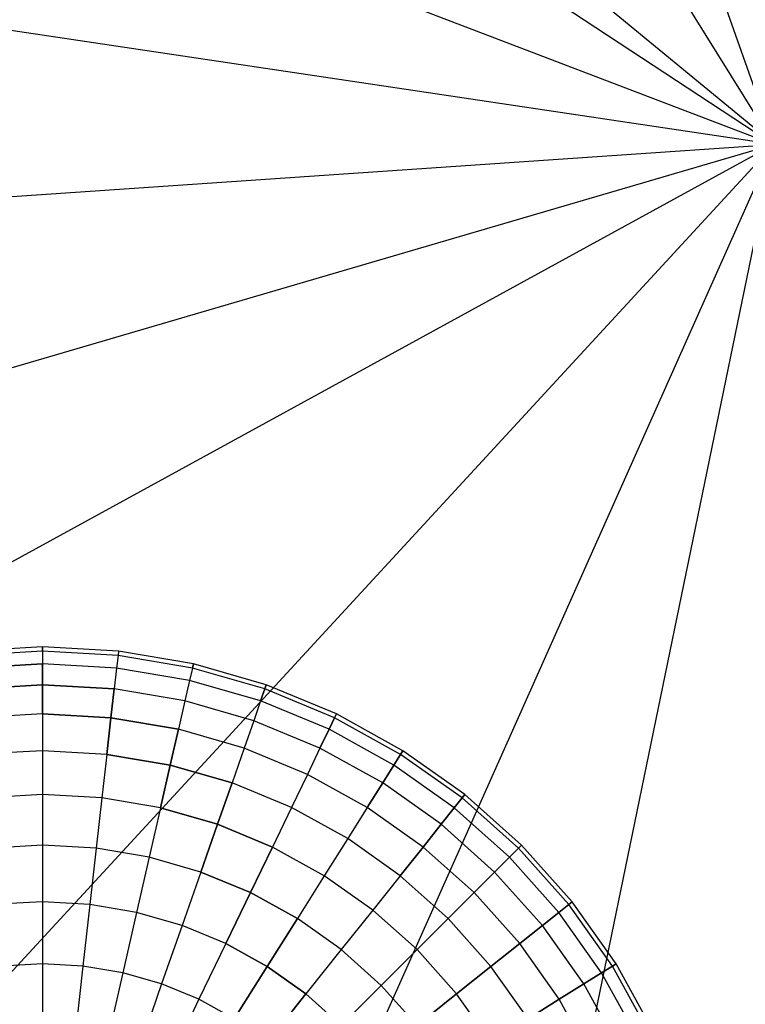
# Model space of a CAD drawing. Extents: x 0.2 to 44.2, y -21.9 to 24.
# Tile 61 of 239: x 13.3 to 21.8, y -10.2 to 1.5. Entities that reach past the tile are written whole.
import ezdxf

# ---------------------------------------------------------------- set-up
doc = ezdxf.new("R2010")
doc.units = 0
doc.header["$LTSCALE"] = 2.54
doc.layers.get('0').update_dxf_attribs({"color": 13, "linetype": 'CONTINUOUS'})

# ---------------------------------------------------------------- blocks, each defined once
blk = doc.blocks.new('KARO-10934_STL')
at = {"color": 0}
for p, q in [((16.643, 15.721, 125.886), (22.186, 0, 125.767)), ((16.643, 15.721, 125.886), (22.186, 0, 125.767)), ((22.186, 0, 125.767), (13.393, 14.162, 125.886)), ((22.186, 0, 125.767), (13.393, 14.162, 125.886)), ((22.186, 0, 125.767), (9.331, 10.613, 125.886)), ((22.186, 0, 125.767), (9.331, 10.613, 125.886)), ((8.259, 9.161, 125.886), (22.186, 0, 125.767)), ((8.259, 9.161, 125.886), (22.186, 0, 125.767)), ((6.615, 5.954, 125.886), (22.186, 0, 125.767)), ((6.615, 5.954, 125.886), (22.186, 0, 125.767)), ((22.186, 0, 125.767), (5.699, 2.467, 125.886)), ((22.186, 0, 125.767), (5.699, 2.467, 125.886)), ((5.554, -1.135, 125.886), (22.186, 0, 125.767)), ((5.554, -1.135, 125.886), (22.186, 0, 125.767)), ((6.187, -4.683, 125.886), (22.186, 0, 125.767)), ((6.187, -4.683, 125.886), (22.186, 0, 125.767)), ((22.186, 0, 125.767), (7.568, -8.013, 125.886)), ((22.186, 0, 125.767), (7.568, -8.013, 125.886)), ((22.186, 0, 125.767), (10.892, -12.261, 125.886)), ((22.186, 0, 125.767), (10.892, -12.261, 125.886)), ((15.398, -15.225, 125.886), (22.186, 0, 125.767)), ((15.398, -15.225, 125.886), (22.186, 0, 125.767)), ((22.186, 0, 125.767), (18.829, -16.328, 125.886)), ((22.186, 0, 125.767), (18.829, -16.328, 125.886))]:
    blk.add_line(p, q, dxfattribs=at)
blk = doc.blocks.new('GRUPUJ_1')
at = {"color": 0}
for p, q in [((13.324, 16, 10.941), (12.429, 15.95, 10.941)), ((13.324, 16, 10.941), (12.429, 15.95, 10.941)), ((13.324, 15.95, 11.837), (12.434, 15.9, 11.837)), ((13.324, 15.95, 10.046), (12.434, 15.9, 10.046)), ((13.324, 15.95, 11.837), (12.434, 15.9, 11.837)), ((13.324, 15.95, 10.046), (12.434, 15.9, 10.046)), ((13.324, 15.95, 10.046), (13.324, 16, 10.941)), ((13.324, 16, 10.941), (13.324, 15.95, 11.837)), ((14.22, 15.95, 10.941), (13.324, 16, 10.941)), ((13.324, 16, 10.941), (13.324, 15.95, 11.837)), ((13.324, 15.95, 10.046), (13.324, 16, 10.941)), ((14.22, 15.95, 10.941), (13.324, 16, 10.941)), ((13.324, 15.95, 11.837), (13.324, 15.799, 12.721)), ((14.215, 15.9, 11.837), (13.324, 15.95, 11.837)), ((13.324, 15.95, 11.837), (13.324, 15.799, 12.721)), ((14.215, 15.9, 11.837), (13.324, 15.95, 11.837)), ((14.215, 15.9, 10.046), (13.324, 15.95, 10.046)), ((13.324, 15.95, 10.046), (13.324, 15.799, 9.161)), ((14.215, 15.9, 10.046), (13.324, 15.95, 10.046)), ((13.324, 15.95, 10.046), (13.324, 15.799, 9.161)), ((14.22, 15.95, 10.941), (14.215, 15.9, 11.837)), ((14.22, 15.95, 10.941), (14.215, 15.9, 10.046)), ((14.22, 15.95, 10.941), (14.215, 15.9, 11.837)), ((14.22, 15.95, 10.941), (14.215, 15.9, 10.046)), ((15.105, 15.799, 10.941), (14.22, 15.95, 10.941)), ((15.105, 15.799, 10.941), (14.22, 15.95, 10.941)), ((14.215, 15.9, 11.837), (14.198, 15.75, 12.721)), ((14.215, 15.9, 11.837), (14.198, 15.75, 12.721)), ((14.215, 15.9, 10.046), (14.198, 15.75, 9.161)), ((14.215, 15.9, 10.046), (14.198, 15.75, 9.161)), ((15.093, 15.75, 11.837), (14.215, 15.9, 11.837)), ((15.093, 15.75, 10.046), (14.215, 15.9, 10.046)), ((15.093, 15.75, 10.046), (14.215, 15.9, 10.046)), ((15.093, 15.75, 11.837), (14.215, 15.9, 11.837)), ((12.451, 15.75, 12.721), (13.324, 15.799, 12.721)), ((12.451, 15.75, 12.721), (13.324, 15.799, 12.721)), ((13.324, 15.799, 9.161), (12.451, 15.75, 9.161)), ((13.324, 15.799, 9.161), (12.451, 15.75, 9.161)), ((14.198, 15.75, 12.721), (13.324, 15.799, 12.721)), ((13.324, 15.551, 13.584), (13.324, 15.799, 12.721)), ((13.324, 15.551, 13.584), (13.324, 15.799, 12.721)), ((14.198, 15.75, 12.721), (13.324, 15.799, 12.721)), ((14.198, 15.75, 9.161), (13.324, 15.799, 9.161)), ((13.324, 15.799, 9.161), (13.324, 15.551, 8.299)), ((14.198, 15.75, 9.161), (13.324, 15.799, 9.161)), ((13.324, 15.799, 9.161), (13.324, 15.551, 8.299)), ((14.198, 15.75, 12.721), (14.17, 15.504, 13.584)), ((14.198, 15.75, 12.721), (14.17, 15.504, 13.584)), ((14.198, 15.75, 9.161), (14.17, 15.504, 8.299)), ((14.198, 15.75, 9.161), (14.17, 15.504, 8.299)), ((15.06, 15.604, 12.721), (14.198, 15.75, 12.721)), ((15.06, 15.604, 12.721), (14.198, 15.75, 12.721)), ((15.06, 15.604, 9.161), (14.198, 15.75, 9.161)), ((15.06, 15.604, 9.161), (14.198, 15.75, 9.161)), ((15.093, 15.75, 11.837), (15.06, 15.604, 12.721)), ((15.093, 15.75, 10.046), (15.06, 15.604, 9.161)), ((15.093, 15.75, 10.046), (15.06, 15.604, 9.161)), ((15.093, 15.75, 11.837), (15.06, 15.604, 12.721)), ((15.105, 15.799, 10.941), (15.093, 15.75, 10.046)), ((15.093, 15.75, 11.837), (15.105, 15.799, 10.941)), ((15.105, 15.799, 10.941), (15.093, 15.75, 10.046)), ((15.093, 15.75, 11.837), (15.105, 15.799, 10.941)), ((15.95, 15.504, 10.046), (15.093, 15.75, 10.046)), ((15.95, 15.504, 11.837), (15.093, 15.75, 11.837)), ((15.95, 15.504, 10.046), (15.093, 15.75, 10.046)), ((15.95, 15.504, 11.837), (15.093, 15.75, 11.837)), ((15.967, 15.551, 10.941), (15.105, 15.799, 10.941)), ((15.967, 15.551, 10.941), (15.105, 15.799, 10.941)), ((15.06, 15.604, 12.721), (15.005, 15.362, 13.584)), ((15.06, 15.604, 12.721), (15.005, 15.362, 13.584)), ((15.06, 15.604, 9.161), (15.005, 15.362, 8.299)), ((15.06, 15.604, 9.161), (15.005, 15.362, 8.299)), ((15.9, 15.362, 12.721), (15.06, 15.604, 12.721)), ((15.9, 15.362, 9.161), (15.06, 15.604, 9.161)), ((15.9, 15.362, 9.161), (15.06, 15.604, 9.161)), ((15.9, 15.362, 12.721), (15.06, 15.604, 12.721)), ((12.479, 15.504, 13.584), (13.324, 15.551, 13.584)), ((13.324, 15.551, 8.299), (12.479, 15.504, 8.299)), ((13.324, 15.551, 8.299), (12.479, 15.504, 8.299)), ((12.479, 15.504, 13.584), (13.324, 15.551, 13.584)), ((13.324, 15.551, 13.584), (14.17, 15.504, 13.584)), ((13.324, 15.551, 13.584), (14.17, 15.504, 13.584)), ((13.324, 15.208, 14.412), (13.324, 15.551, 13.584)), ((14.17, 15.504, 8.299), (13.324, 15.551, 8.299)), ((14.17, 15.504, 8.299), (13.324, 15.551, 8.299)), ((13.324, 15.551, 8.299), (13.324, 15.208, 7.47)), ((13.324, 15.551, 8.299), (13.324, 15.208, 7.47)), ((13.324, 15.208, 14.412), (13.324, 15.551, 13.584)), ((14.131, 15.162, 14.412), (14.17, 15.504, 13.584)), ((14.131, 15.162, 14.412), (14.17, 15.504, 13.584)), ((14.17, 15.504, 8.299), (14.131, 15.162, 7.47)), ((14.17, 15.504, 8.299), (14.131, 15.162, 7.47)), ((15.005, 15.362, 13.584), (14.17, 15.504, 13.584)), ((15.005, 15.362, 13.584), (14.17, 15.504, 13.584)), ((15.005, 15.362, 8.299), (14.17, 15.504, 8.299)), ((15.005, 15.362, 8.299), (14.17, 15.504, 8.299)), ((15.95, 15.504, 10.046), (15.9, 15.362, 9.161)), ((15.9, 15.362, 12.721), (15.95, 15.504, 11.837)), ((15.95, 15.504, 10.046), (15.9, 15.362, 9.161)), ((15.9, 15.362, 12.721), (15.95, 15.504, 11.837)), ((15.967, 15.551, 10.941), (15.95, 15.504, 10.046)), ((15.95, 15.504, 11.837), (15.967, 15.551, 10.941)), ((15.95, 15.504, 11.837), (15.967, 15.551, 10.941)), ((15.967, 15.551, 10.941), (15.95, 15.504, 10.046)), ((16.774, 15.162, 11.837), (15.95, 15.504, 11.837)), ((16.774, 15.162, 11.837), (15.95, 15.504, 11.837)), ((16.774, 15.162, 10.046), (15.95, 15.504, 10.046)), ((16.774, 15.162, 10.046), (15.95, 15.504, 10.046)), ((16.795, 15.208, 10.941), (15.967, 15.551, 10.941)), ((16.795, 15.208, 10.941), (15.967, 15.551, 10.941)), ((15.005, 15.362, 13.584), (14.928, 15.027, 14.412)), ((15.005, 15.362, 13.584), (14.928, 15.027, 14.412)), ((15.005, 15.362, 8.299), (14.928, 15.027, 7.47)), ((15.005, 15.362, 8.299), (14.928, 15.027, 7.47)), ((15.818, 15.127, 13.584), (15.005, 15.362, 13.584)), ((15.818, 15.127, 13.584), (15.005, 15.362, 13.584)), ((15.818, 15.127, 8.299), (15.005, 15.362, 8.299)), ((15.818, 15.127, 8.299), (15.005, 15.362, 8.299)), ((15.9, 15.362, 12.721), (15.818, 15.127, 13.584)), ((15.9, 15.362, 9.161), (15.818, 15.127, 8.299)), ((15.9, 15.362, 9.161), (15.818, 15.127, 8.299)), ((15.9, 15.362, 12.721), (15.818, 15.127, 13.584)), ((16.708, 15.027, 12.721), (15.9, 15.362, 12.721)), ((16.708, 15.027, 9.161), (15.9, 15.362, 9.161)), ((16.708, 15.027, 9.161), (15.9, 15.362, 9.161)), ((16.708, 15.027, 12.721), (15.9, 15.362, 12.721)), ((13.324, 15.208, 7.47), (12.517, 15.162, 7.47)), ((13.324, 15.208, 7.47), (12.517, 15.162, 7.47)), ((13.324, 15.208, 14.412), (12.517, 15.162, 14.412)), ((13.324, 15.208, 14.412), (12.517, 15.162, 14.412)), ((13.324, 15.208, 14.412), (14.131, 15.162, 14.412)), ((13.324, 15.208, 7.47), (13.324, 14.774, 6.685)), ((14.131, 15.162, 7.47), (13.324, 15.208, 7.47)), ((14.131, 15.162, 7.47), (13.324, 15.208, 7.47)), ((13.324, 15.208, 7.47), (13.324, 14.774, 6.685)), ((13.324, 15.208, 14.412), (13.324, 14.774, 15.198)), ((13.324, 15.208, 14.412), (14.131, 15.162, 14.412)), ((13.324, 15.208, 14.412), (13.324, 14.774, 15.198)), ((14.083, 14.731, 15.198), (14.131, 15.162, 14.412)), ((14.131, 15.162, 7.47), (14.083, 14.731, 6.685)), ((14.131, 15.162, 7.47), (14.083, 14.731, 6.685)), ((14.083, 14.731, 15.198), (14.131, 15.162, 14.412)), ((14.131, 15.162, 14.412), (14.928, 15.027, 14.412)), ((14.131, 15.162, 14.412), (14.928, 15.027, 14.412)), ((14.928, 15.027, 7.47), (14.131, 15.162, 7.47)), ((14.928, 15.027, 7.47), (14.131, 15.162, 7.47)), ((16.708, 15.027, 12.721), (16.774, 15.162, 11.837)), ((16.708, 15.027, 12.721), (16.774, 15.162, 11.837)), ((16.774, 15.162, 10.046), (16.708, 15.027, 9.161)), ((16.774, 15.162, 10.046), (16.708, 15.027, 9.161)), ((16.774, 15.162, 11.837), (16.795, 15.208, 10.941)), ((16.795, 15.208, 10.941), (16.774, 15.162, 10.046)), ((16.774, 15.162, 11.837), (16.795, 15.208, 10.941)), ((16.795, 15.208, 10.941), (16.774, 15.162, 10.046)), ((17.554, 14.731, 10.046), (16.774, 15.162, 10.046)), ((17.554, 14.731, 11.837), (16.774, 15.162, 11.837)), ((17.554, 14.731, 11.837), (16.774, 15.162, 11.837)), ((17.554, 14.731, 10.046), (16.774, 15.162, 10.046)), ((17.581, 14.774, 10.941), (16.795, 15.208, 10.941)), ((17.581, 14.774, 10.941), (16.795, 15.208, 10.941)), ((14.832, 14.604, 15.198), (14.928, 15.027, 14.412)), ((14.832, 14.604, 15.198), (14.928, 15.027, 14.412)), ((14.928, 15.027, 7.47), (14.832, 14.604, 6.685)), ((14.928, 15.027, 7.47), (14.832, 14.604, 6.685)), ((15.705, 14.803, 14.412), (14.928, 15.027, 14.412)), ((15.705, 14.803, 14.412), (14.928, 15.027, 14.412)), ((15.705, 14.803, 7.47), (14.928, 15.027, 7.47)), ((15.705, 14.803, 7.47), (14.928, 15.027, 7.47)), ((15.818, 15.127, 13.584), (15.705, 14.803, 14.412)), ((15.818, 15.127, 13.584), (15.705, 14.803, 14.412)), ((15.818, 15.127, 8.299), (15.705, 14.803, 7.47)), ((15.818, 15.127, 8.299), (15.705, 14.803, 7.47)), ((16.601, 14.803, 13.584), (15.818, 15.127, 13.584)), ((16.601, 14.803, 8.299), (15.818, 15.127, 8.299)), ((16.601, 14.803, 8.299), (15.818, 15.127, 8.299)), ((16.601, 14.803, 13.584), (15.818, 15.127, 13.584)), ((16.601, 14.803, 13.584), (16.708, 15.027, 12.721)), ((16.708, 15.027, 9.161), (16.601, 14.803, 8.299)), ((16.708, 15.027, 9.161), (16.601, 14.803, 8.299)), ((16.601, 14.803, 13.584), (16.708, 15.027, 12.721)), ((17.474, 14.604, 12.721), (16.708, 15.027, 12.721)), ((17.474, 14.604, 12.721), (16.708, 15.027, 12.721)), ((17.474, 14.604, 9.161), (16.708, 15.027, 9.161)), ((17.474, 14.604, 9.161), (16.708, 15.027, 9.161)), ((15.705, 14.803, 14.412), (15.562, 14.394, 15.198)), ((15.705, 14.803, 14.412), (15.562, 14.394, 15.198)), ((15.705, 14.803, 7.47), (15.562, 14.394, 6.685)), ((15.705, 14.803, 7.47), (15.562, 14.394, 6.685)), ((16.452, 14.494, 14.412), (15.705, 14.803, 14.412)), ((16.452, 14.494, 14.412), (15.705, 14.803, 14.412)), ((16.452, 14.494, 7.47), (15.705, 14.803, 7.47)), ((16.452, 14.494, 7.47), (15.705, 14.803, 7.47)), ((16.601, 14.803, 13.584), (16.452, 14.494, 14.412)), ((16.601, 14.803, 8.299), (16.452, 14.494, 7.47)), ((16.601, 14.803, 8.299), (16.452, 14.494, 7.47)), ((16.601, 14.803, 13.584), (16.452, 14.494, 14.412)), ((17.342, 14.394, 13.584), (16.601, 14.803, 13.584)), ((17.342, 14.394, 8.299), (16.601, 14.803, 8.299)), ((17.342, 14.394, 8.299), (16.601, 14.803, 8.299)), ((17.342, 14.394, 13.584), (16.601, 14.803, 13.584)), ((13.324, 14.774, 6.685), (12.566, 14.731, 6.685)), ((13.324, 14.774, 6.685), (12.566, 14.731, 6.685)), ((13.324, 14.774, 15.198), (12.566, 14.731, 15.198)), ((13.324, 14.774, 15.198), (12.566, 14.731, 15.198)), ((13.324, 14.774, 6.685), (13.324, 14.255, 5.953)), ((14.083, 14.731, 6.685), (13.324, 14.774, 6.685)), ((13.324, 14.774, 6.685), (13.324, 14.255, 5.953)), ((14.083, 14.731, 6.685), (13.324, 14.774, 6.685)), ((14.083, 14.731, 15.198), (13.324, 14.774, 15.198)), ((14.083, 14.731, 15.198), (13.324, 14.774, 15.198)), ((13.324, 14.774, 15.198), (13.324, 14.255, 15.929)), ((13.324, 14.774, 15.198), (13.324, 14.255, 15.929)), ((14.083, 14.731, 6.685), (14.025, 14.215, 5.953)), ((14.083, 14.731, 6.685), (14.025, 14.215, 5.953)), ((14.083, 14.731, 15.198), (14.025, 14.215, 15.929)), ((14.083, 14.731, 15.198), (14.025, 14.215, 15.929)), ((14.083, 14.731, 15.198), (14.832, 14.604, 15.198)), ((14.832, 14.604, 6.685), (14.083, 14.731, 6.685)), ((14.832, 14.604, 6.685), (14.083, 14.731, 6.685)), ((14.083, 14.731, 15.198), (14.832, 14.604, 15.198)), ((17.474, 14.604, 12.721), (17.554, 14.731, 11.837)), ((17.554, 14.731, 10.046), (17.474, 14.604, 9.161)), ((17.474, 14.604, 12.721), (17.554, 14.731, 11.837)), ((17.554, 14.731, 10.046), (17.474, 14.604, 9.161)), ((17.581, 14.774, 10.941), (17.554, 14.731, 10.046)), ((17.554, 14.731, 11.837), (17.581, 14.774, 10.941)), ((17.581, 14.774, 10.941), (17.554, 14.731, 10.046)), ((17.554, 14.731, 11.837), (17.581, 14.774, 10.941)), ((18.281, 14.215, 11.837), (17.554, 14.731, 11.837)), ((18.281, 14.215, 10.046), (17.554, 14.731, 10.046)), ((18.281, 14.215, 10.046), (17.554, 14.731, 10.046)), ((18.281, 14.215, 11.837), (17.554, 14.731, 11.837)), ((18.312, 14.255, 10.941), (17.581, 14.774, 10.941)), ((18.312, 14.255, 10.941), (17.581, 14.774, 10.941)), ((14.716, 14.098, 15.929), (14.832, 14.604, 15.198)), ((14.832, 14.604, 6.685), (14.716, 14.098, 5.953)), ((14.832, 14.604, 6.685), (14.716, 14.098, 5.953)), ((14.716, 14.098, 15.929), (14.832, 14.604, 15.198)), ((14.832, 14.604, 15.198), (15.562, 14.394, 15.198)), ((14.832, 14.604, 15.198), (15.562, 14.394, 15.198)), ((15.562, 14.394, 6.685), (14.832, 14.604, 6.685)), ((15.562, 14.394, 6.685), (14.832, 14.604, 6.685)), ((17.342, 14.394, 13.584), (17.474, 14.604, 12.721)), ((17.474, 14.604, 9.161), (17.342, 14.394, 8.299)), ((17.342, 14.394, 13.584), (17.474, 14.604, 12.721)), ((17.474, 14.604, 9.161), (17.342, 14.394, 8.299)), ((18.187, 14.098, 12.721), (17.474, 14.604, 12.721)), ((18.187, 14.098, 12.721), (17.474, 14.604, 12.721)), ((18.187, 14.098, 9.161), (17.474, 14.604, 9.161)), ((18.187, 14.098, 9.161), (17.474, 14.604, 9.161)), ((16.452, 14.494, 14.412), (16.263, 14.103, 15.198)), ((16.452, 14.494, 14.412), (16.263, 14.103, 15.198)), ((16.452, 14.494, 7.47), (16.263, 14.103, 6.685)), ((16.452, 14.494, 7.47), (16.263, 14.103, 6.685)), ((17.159, 14.103, 14.412), (16.452, 14.494, 14.412)), ((17.159, 14.103, 7.47), (16.452, 14.494, 7.47)), ((17.159, 14.103, 7.47), (16.452, 14.494, 7.47)), ((17.159, 14.103, 14.412), (16.452, 14.494, 14.412)), ((15.39, 13.904, 15.929), (15.562, 14.394, 15.198)), ((15.39, 13.904, 15.929), (15.562, 14.394, 15.198)), ((15.562, 14.394, 6.685), (15.39, 13.904, 5.953)), ((15.562, 14.394, 6.685), (15.39, 13.904, 5.953)), ((16.263, 14.103, 15.198), (15.562, 14.394, 15.198)), ((16.263, 14.103, 15.198), (15.562, 14.394, 15.198)), ((16.263, 14.103, 6.685), (15.562, 14.394, 6.685)), ((16.263, 14.103, 6.685), (15.562, 14.394, 6.685)), ((17.342, 14.394, 8.299), (17.159, 14.103, 7.47)), ((17.342, 14.394, 8.299), (17.159, 14.103, 7.47)), ((17.159, 14.103, 14.412), (17.342, 14.394, 13.584)), ((17.159, 14.103, 14.412), (17.342, 14.394, 13.584)), ((18.032, 13.904, 8.299), (17.342, 14.394, 8.299)), ((18.032, 13.904, 13.584), (17.342, 14.394, 13.584)), ((18.032, 13.904, 13.584), (17.342, 14.394, 13.584)), ((18.032, 13.904, 8.299), (17.342, 14.394, 8.299)), ((13.324, 14.255, 5.953), (12.624, 14.215, 5.953)), ((13.324, 14.255, 5.953), (12.624, 14.215, 5.953)), ((13.324, 14.255, 15.929), (12.624, 14.215, 15.929)), ((13.324, 14.255, 15.929), (12.624, 14.215, 15.929)), ((13.324, 14.255, 5.953), (13.324, 13.657, 5.284)), ((14.025, 14.215, 5.953), (13.324, 14.255, 5.953)), ((14.025, 14.215, 5.953), (13.324, 14.255, 5.953)), ((13.324, 14.255, 5.953), (13.324, 13.657, 5.284)), ((13.324, 14.255, 15.929), (13.324, 13.657, 16.598)), ((14.025, 14.215, 15.929), (13.324, 14.255, 15.929)), ((13.324, 14.255, 15.929), (13.324, 13.657, 16.598)), ((14.025, 14.215, 15.929), (13.324, 14.255, 15.929)), ((14.025, 14.215, 5.953), (13.958, 13.621, 5.284)), ((14.025, 14.215, 5.953), (13.958, 13.621, 5.284)), ((14.025, 14.215, 15.929), (13.958, 13.621, 16.598)), ((14.025, 14.215, 15.929), (13.958, 13.621, 16.598)), ((14.716, 14.098, 5.953), (14.025, 14.215, 5.953)), ((14.716, 14.098, 5.953), (14.025, 14.215, 5.953)), ((14.716, 14.098, 15.929), (14.025, 14.215, 15.929)), ((14.716, 14.098, 15.929), (14.025, 14.215, 15.929)), ((18.187, 14.098, 12.721), (18.281, 14.215, 11.837)), ((18.281, 14.215, 10.046), (18.187, 14.098, 9.161)), ((18.281, 14.215, 10.046), (18.187, 14.098, 9.161)), ((18.187, 14.098, 12.721), (18.281, 14.215, 11.837)), ((18.312, 14.255, 10.941), (18.281, 14.215, 10.046)), ((18.312, 14.255, 10.941), (18.281, 14.215, 10.046)), ((18.281, 14.215, 11.837), (18.312, 14.255, 10.941)), ((18.281, 14.215, 11.837), (18.312, 14.255, 10.941)), ((18.946, 13.621, 10.046), (18.281, 14.215, 10.046)), ((18.946, 13.621, 10.046), (18.281, 14.215, 10.046)), ((18.946, 13.621, 11.837), (18.281, 14.215, 11.837)), ((18.946, 13.621, 11.837), (18.281, 14.215, 11.837)), ((18.981, 13.657, 10.941), (18.312, 14.255, 10.941)), ((18.981, 13.657, 10.941), (18.312, 14.255, 10.941)), ((14.716, 14.098, 5.953), (14.583, 13.515, 5.284)), ((14.716, 14.098, 5.953), (14.583, 13.515, 5.284)), ((14.716, 14.098, 15.929), (14.583, 13.515, 16.598)), ((14.716, 14.098, 15.929), (14.583, 13.515, 16.598)), ((14.716, 14.098, 15.929), (15.39, 13.904, 15.929)), ((15.39, 13.904, 5.953), (14.716, 14.098, 5.953)), ((15.39, 13.904, 5.953), (14.716, 14.098, 5.953)), ((14.716, 14.098, 15.929), (15.39, 13.904, 15.929)), ((16.263, 14.103, 15.198), (16.038, 13.635, 15.929)), ((16.263, 14.103, 15.198), (16.038, 13.635, 15.929)), ((16.263, 14.103, 6.685), (16.038, 13.635, 5.953)), ((16.263, 14.103, 6.685), (16.038, 13.635, 5.953)), ((16.928, 13.736, 15.198), (16.263, 14.103, 15.198)), ((16.928, 13.736, 15.198), (16.263, 14.103, 15.198)), ((16.928, 13.736, 6.685), (16.263, 14.103, 6.685)), ((16.928, 13.736, 6.685), (16.263, 14.103, 6.685)), ((17.159, 14.103, 14.412), (16.928, 13.736, 15.198)), ((17.159, 14.103, 7.47), (16.928, 13.736, 6.685)), ((17.159, 14.103, 7.47), (16.928, 13.736, 6.685)), ((17.159, 14.103, 14.412), (16.928, 13.736, 15.198)), ((17.818, 13.635, 7.47), (17.159, 14.103, 7.47)), ((17.818, 13.635, 7.47), (17.159, 14.103, 7.47)), ((17.818, 13.635, 14.412), (17.159, 14.103, 14.412)), ((17.818, 13.635, 14.412), (17.159, 14.103, 14.412)), ((18.187, 14.098, 9.161), (18.032, 13.904, 8.299)), ((18.032, 13.904, 13.584), (18.187, 14.098, 12.721)), ((18.032, 13.904, 13.584), (18.187, 14.098, 12.721)), ((18.187, 14.098, 9.161), (18.032, 13.904, 8.299)), ((18.839, 13.515, 9.161), (18.187, 14.098, 9.161)), ((18.839, 13.515, 9.161), (18.187, 14.098, 9.161)), ((18.839, 13.515, 12.721), (18.187, 14.098, 12.721)), ((18.839, 13.515, 12.721), (18.187, 14.098, 12.721)), ((15.193, 13.339, 16.598), (15.39, 13.904, 15.929)), ((15.39, 13.904, 5.953), (15.193, 13.339, 5.284)), ((15.39, 13.904, 5.953), (15.193, 13.339, 5.284)), ((15.193, 13.339, 16.598), (15.39, 13.904, 15.929)), ((15.39, 13.904, 15.929), (16.038, 13.635, 15.929)), ((15.39, 13.904, 15.929), (16.038, 13.635, 15.929)), ((16.038, 13.635, 5.953), (15.39, 13.904, 5.953)), ((16.038, 13.635, 5.953), (15.39, 13.904, 5.953)), ((18.032, 13.904, 8.299), (17.818, 13.635, 7.47)), ((17.818, 13.635, 14.412), (18.032, 13.904, 13.584)), ((17.818, 13.635, 14.412), (18.032, 13.904, 13.584)), ((18.032, 13.904, 8.299), (17.818, 13.635, 7.47)), ((18.664, 13.339, 8.299), (18.032, 13.904, 8.299)), ((18.664, 13.339, 13.584), (18.032, 13.904, 13.584)), ((18.664, 13.339, 13.584), (18.032, 13.904, 13.584)), ((18.664, 13.339, 8.299), (18.032, 13.904, 8.299)), ((16.928, 13.736, 15.198), (16.652, 13.296, 15.929)), ((16.928, 13.736, 15.198), (16.652, 13.296, 15.929)), ((16.928, 13.736, 6.685), (16.652, 13.296, 5.953)), ((16.928, 13.736, 6.685), (16.652, 13.296, 5.953)), ((17.548, 13.296, 15.198), (16.928, 13.736, 15.198)), ((17.548, 13.296, 6.685), (16.928, 13.736, 6.685)), ((17.548, 13.296, 6.685), (16.928, 13.736, 6.685)), ((17.548, 13.296, 15.198), (16.928, 13.736, 15.198)), ((13.324, 13.657, 5.284), (12.691, 13.621, 5.284)), ((13.324, 13.657, 5.284), (12.691, 13.621, 5.284)), ((13.324, 13.657, 16.598), (12.691, 13.621, 16.598)), ((13.324, 13.657, 16.598), (12.691, 13.621, 16.598)), ((13.324, 13.657, 5.284), (13.324, 12.988, 4.687)), ((13.958, 13.621, 5.284), (13.324, 13.657, 5.284)), ((13.958, 13.621, 5.284), (13.324, 13.657, 5.284)), ((13.324, 13.657, 5.284), (13.324, 12.988, 4.687)), ((13.324, 13.657, 16.598), (13.324, 12.988, 17.196)), ((13.958, 13.621, 16.598), (13.324, 13.657, 16.598)), ((13.324, 13.657, 16.598), (13.324, 12.988, 17.196)), ((13.958, 13.621, 16.598), (13.324, 13.657, 16.598)), ((13.958, 13.621, 5.284), (13.883, 12.957, 4.687)), ((13.958, 13.621, 5.284), (13.883, 12.957, 4.687)), ((13.958, 13.621, 16.598), (13.883, 12.957, 17.196)), ((13.958, 13.621, 16.598), (13.883, 12.957, 17.196)), ((14.583, 13.515, 5.284), (13.958, 13.621, 5.284)), ((14.583, 13.515, 5.284), (13.958, 13.621, 5.284)), ((14.583, 13.515, 16.598), (13.958, 13.621, 16.598)), ((14.583, 13.515, 16.598), (13.958, 13.621, 16.598)), ((15.779, 13.097, 16.598), (16.038, 13.635, 15.929)), ((15.779, 13.097, 16.598), (16.038, 13.635, 15.929)), ((16.038, 13.635, 5.953), (15.779, 13.097, 5.284)), ((16.038, 13.635, 5.953), (15.779, 13.097, 5.284)), ((16.652, 13.296, 15.929), (16.038, 13.635, 15.929)), ((16.652, 13.296, 15.929), (16.038, 13.635, 15.929)), ((16.652, 13.296, 5.953), (16.038, 13.635, 5.953)), ((16.652, 13.296, 5.953), (16.038, 13.635, 5.953)), ((17.548, 13.296, 15.198), (17.818, 13.635, 14.412)), ((17.818, 13.635, 7.47), (17.548, 13.296, 6.685)), ((17.818, 13.635, 7.47), (17.548, 13.296, 6.685)), ((17.548, 13.296, 15.198), (17.818, 13.635, 14.412)), ((18.421, 13.097, 14.412), (17.818, 13.635, 14.412)), ((18.421, 13.097, 14.412), (17.818, 13.635, 14.412)), ((18.421, 13.097, 7.47), (17.818, 13.635, 7.47)), ((18.421, 13.097, 7.47), (17.818, 13.635, 7.47)), ((18.946, 13.621, 10.046), (18.839, 13.515, 9.161)), ((18.839, 13.515, 12.721), (18.946, 13.621, 11.837)), ((18.946, 13.621, 10.046), (18.839, 13.515, 9.161)), ((18.839, 13.515, 12.721), (18.946, 13.621, 11.837)), ((18.981, 13.657, 10.941), (18.946, 13.621, 10.046)), ((18.946, 13.621, 11.837), (18.981, 13.657, 10.941)), ((18.981, 13.657, 10.941), (18.946, 13.621, 10.046)), ((18.946, 13.621, 11.837), (18.981, 13.657, 10.941)), ((19.54, 12.957, 10.046), (18.946, 13.621, 10.046)), ((19.54, 12.957, 10.046), (18.946, 13.621, 10.046)), ((19.54, 12.957, 11.837), (18.946, 13.621, 11.837)), ((19.54, 12.957, 11.837), (18.946, 13.621, 11.837)), ((19.579, 12.988, 10.941), (18.981, 13.657, 10.941)), ((19.579, 12.988, 10.941), (18.981, 13.657, 10.941)), ((14.583, 13.515, 5.284), (14.434, 12.863, 4.687)), ((14.583, 13.515, 5.284), (14.434, 12.863, 4.687)), ((14.583, 13.515, 16.598), (14.434, 12.863, 17.196)), ((14.583, 13.515, 16.598), (14.434, 12.863, 17.196)), ((15.193, 13.339, 5.284), (14.583, 13.515, 5.284)), ((15.193, 13.339, 5.284), (14.583, 13.515, 5.284)), ((15.193, 13.339, 16.598), (14.583, 13.515, 16.598)), ((15.193, 13.339, 16.598), (14.583, 13.515, 16.598)), ((18.839, 13.515, 9.161), (18.664, 13.339, 8.299)), ((18.664, 13.339, 13.584), (18.839, 13.515, 12.721)), ((18.664, 13.339, 13.584), (18.839, 13.515, 12.721)), ((18.839, 13.515, 9.161), (18.664, 13.339, 8.299)), ((19.422, 12.863, 9.161), (18.839, 13.515, 9.161)), ((19.422, 12.863, 12.721), (18.839, 13.515, 12.721)), ((19.422, 12.863, 12.721), (18.839, 13.515, 12.721)), ((19.422, 12.863, 9.161), (18.839, 13.515, 9.161)), ((15.193, 13.339, 5.284), (14.972, 12.708, 4.687)), ((15.193, 13.339, 5.284), (14.972, 12.708, 4.687)), ((15.193, 13.339, 16.598), (14.972, 12.708, 17.196)), ((15.193, 13.339, 16.598), (14.972, 12.708, 17.196)), ((15.193, 13.339, 16.598), (15.779, 13.097, 16.598)), ((15.779, 13.097, 5.284), (15.193, 13.339, 5.284)), ((15.779, 13.097, 5.284), (15.193, 13.339, 5.284)), ((15.193, 13.339, 16.598), (15.779, 13.097, 16.598)), ((16.652, 13.296, 15.929), (16.334, 12.79, 16.598)), ((16.652, 13.296, 15.929), (16.334, 12.79, 16.598)), ((16.652, 13.296, 5.953), (16.334, 12.79, 5.284)), ((16.652, 13.296, 5.953), (16.334, 12.79, 5.284)), ((17.224, 12.89, 15.929), (16.652, 13.296, 15.929)), ((17.224, 12.89, 15.929), (16.652, 13.296, 15.929)), ((17.224, 12.89, 5.953), (16.652, 13.296, 5.953)), ((17.224, 12.89, 5.953), (16.652, 13.296, 5.953)), ((17.548, 13.296, 15.198), (17.224, 12.89, 15.929)), ((17.548, 13.296, 6.685), (17.224, 12.89, 5.953)), ((17.548, 13.296, 6.685), (17.224, 12.89, 5.953)), ((17.548, 13.296, 15.198), (17.224, 12.89, 15.929)), ((18.114, 12.79, 15.198), (17.548, 13.296, 15.198)), ((18.114, 12.79, 6.685), (17.548, 13.296, 6.685)), ((18.114, 12.79, 6.685), (17.548, 13.296, 6.685)), ((18.114, 12.79, 15.198), (17.548, 13.296, 15.198)), ((18.421, 13.097, 14.412), (18.664, 13.339, 13.584)), ((18.664, 13.339, 8.299), (18.421, 13.097, 7.47)), ((18.421, 13.097, 14.412), (18.664, 13.339, 13.584)), ((18.664, 13.339, 8.299), (18.421, 13.097, 7.47)), ((19.228, 12.708, 13.584), (18.664, 13.339, 13.584)), ((19.228, 12.708, 13.584), (18.664, 13.339, 13.584)), ((19.228, 12.708, 8.299), (18.664, 13.339, 8.299)), ((19.228, 12.708, 8.299), (18.664, 13.339, 8.299)), ((15.489, 12.494, 17.196), (15.779, 13.097, 16.598)), ((15.779, 13.097, 5.284), (15.489, 12.494, 4.687)), ((15.779, 13.097, 5.284), (15.489, 12.494, 4.687)), ((15.489, 12.494, 17.196), (15.779, 13.097, 16.598)), ((15.779, 13.097, 16.598), (16.334, 12.79, 16.598)), ((15.779, 13.097, 16.598), (16.334, 12.79, 16.598)), ((16.334, 12.79, 5.284), (15.779, 13.097, 5.284)), ((16.334, 12.79, 5.284), (15.779, 13.097, 5.284)), ((18.114, 12.79, 15.198), (18.421, 13.097, 14.412)), ((18.114, 12.79, 15.198), (18.421, 13.097, 14.412)), ((18.421, 13.097, 7.47), (18.114, 12.79, 6.685)), ((18.421, 13.097, 7.47), (18.114, 12.79, 6.685)), ((18.96, 12.494, 14.412), (18.421, 13.097, 14.412)), ((18.96, 12.494, 14.412), (18.421, 13.097, 14.412)), ((18.96, 12.494, 7.47), (18.421, 13.097, 7.47)), ((18.96, 12.494, 7.47), (18.421, 13.097, 7.47)), ((13.324, 12.988, 4.687), (12.766, 12.957, 4.687)), ((13.324, 12.988, 4.687), (12.766, 12.957, 4.687)), ((13.324, 12.988, 17.196), (12.766, 12.957, 17.196)), ((13.324, 12.988, 17.196), (12.766, 12.957, 17.196)), ((13.324, 12.988, 4.687), (13.324, 12.256, 4.167)), ((13.883, 12.957, 4.687), (13.324, 12.988, 4.687)), ((13.324, 12.988, 4.687), (13.324, 12.256, 4.167)), ((13.883, 12.957, 4.687), (13.324, 12.988, 4.687)), ((13.883, 12.957, 17.196), (13.324, 12.988, 17.196)), ((13.324, 12.988, 17.196), (13.324, 12.256, 17.715)), ((13.324, 12.988, 17.196), (13.324, 12.256, 17.715)), ((13.883, 12.957, 17.196), (13.324, 12.988, 17.196)), ((13.883, 12.957, 4.687), (13.801, 12.229, 4.167)), ((13.883, 12.957, 4.687), (13.801, 12.229, 4.167)), ((13.883, 12.957, 17.196), (13.801, 12.229, 17.715)), ((13.883, 12.957, 17.196), (13.801, 12.229, 17.715)), ((14.434, 12.863, 4.687), (13.883, 12.957, 4.687)), ((14.434, 12.863, 4.687), (13.883, 12.957, 4.687)), ((14.434, 12.863, 17.196), (13.883, 12.957, 17.196)), ((14.434, 12.863, 17.196), (13.883, 12.957, 17.196)), ((19.54, 12.957, 10.046), (19.422, 12.863, 9.161)), ((19.422, 12.863, 12.721), (19.54, 12.957, 11.837)), ((19.422, 12.863, 12.721), (19.54, 12.957, 11.837)), ((19.54, 12.957, 10.046), (19.422, 12.863, 9.161)), ((19.579, 12.988, 10.941), (19.54, 12.957, 10.046)), ((19.54, 12.957, 11.837), (19.579, 12.988, 10.941)), ((19.579, 12.988, 10.941), (19.54, 12.957, 10.046)), ((19.54, 12.957, 11.837), (19.579, 12.988, 10.941)), ((20.056, 12.229, 11.837), (19.54, 12.957, 11.837)), ((20.056, 12.229, 10.046), (19.54, 12.957, 10.046)), ((20.056, 12.229, 10.046), (19.54, 12.957, 10.046)), ((20.056, 12.229, 11.837), (19.54, 12.957, 11.837)), ((20.098, 12.256, 10.941), (19.579, 12.988, 10.941)), ((20.098, 12.256, 10.941), (19.579, 12.988, 10.941)), ((14.434, 12.863, 4.687), (14.272, 12.15, 4.167)), ((14.434, 12.863, 4.687), (14.272, 12.15, 4.167)), ((14.434, 12.863, 17.196), (14.272, 12.15, 17.715)), ((14.434, 12.863, 17.196), (14.272, 12.15, 17.715)), ((14.972, 12.708, 4.687), (14.434, 12.863, 4.687)), ((14.972, 12.708, 4.687), (14.434, 12.863, 4.687)), ((14.972, 12.708, 17.196), (14.434, 12.863, 17.196)), ((14.972, 12.708, 17.196), (14.434, 12.863, 17.196)), ((17.224, 12.89, 15.929), (16.851, 12.423, 16.598)), ((17.224, 12.89, 15.929), (16.851, 12.423, 16.598)), ((17.224, 12.89, 5.953), (16.851, 12.423, 5.284)), ((17.224, 12.89, 5.953), (16.851, 12.423, 5.284)), ((17.747, 12.423, 15.929), (17.224, 12.89, 15.929)), ((17.747, 12.423, 5.953), (17.224, 12.89, 5.953)), ((17.747, 12.423, 5.953), (17.224, 12.89, 5.953)), ((17.747, 12.423, 15.929), (17.224, 12.89, 15.929)), ((19.228, 12.708, 13.584), (19.422, 12.863, 12.721)), ((19.422, 12.863, 9.161), (19.228, 12.708, 8.299)), ((19.228, 12.708, 13.584), (19.422, 12.863, 12.721)), ((19.422, 12.863, 9.161), (19.228, 12.708, 8.299)), ((19.928, 12.15, 12.721), (19.422, 12.863, 12.721)), ((19.928, 12.15, 9.161), (19.422, 12.863, 9.161)), ((19.928, 12.15, 12.721), (19.422, 12.863, 12.721)), ((19.928, 12.15, 9.161), (19.422, 12.863, 9.161)), ((14.972, 12.708, 4.687), (14.73, 12.017, 4.167)), ((14.972, 12.708, 4.687), (14.73, 12.017, 4.167)), ((14.972, 12.708, 17.196), (14.73, 12.017, 17.715)), ((14.972, 12.708, 17.196), (14.73, 12.017, 17.715)), ((15.489, 12.494, 4.687), (14.972, 12.708, 4.687)), ((15.489, 12.494, 4.687), (14.972, 12.708, 4.687)), ((15.489, 12.494, 17.196), (14.972, 12.708, 17.196)), ((15.489, 12.494, 17.196), (14.972, 12.708, 17.196)), ((15.978, 12.223, 17.196), (16.334, 12.79, 16.598)), ((15.978, 12.223, 17.196), (16.334, 12.79, 16.598)), ((16.334, 12.79, 5.284), (15.978, 12.223, 4.687)), ((16.334, 12.79, 5.284), (15.978, 12.223, 4.687)), ((16.851, 12.423, 16.598), (16.334, 12.79, 16.598)), ((16.851, 12.423, 16.598), (16.334, 12.79, 16.598)), ((16.851, 12.423, 5.284), (16.334, 12.79, 5.284)), ((16.851, 12.423, 5.284), (16.334, 12.79, 5.284)), ((18.114, 12.79, 6.685), (17.747, 12.423, 5.953)), ((18.114, 12.79, 6.685), (17.747, 12.423, 5.953)), ((17.747, 12.423, 15.929), (18.114, 12.79, 15.198)), ((17.747, 12.423, 15.929), (18.114, 12.79, 15.198)), ((18.62, 12.223, 15.198), (18.114, 12.79, 15.198)), ((18.62, 12.223, 6.685), (18.114, 12.79, 6.685)), ((18.62, 12.223, 6.685), (18.114, 12.79, 6.685)), ((18.62, 12.223, 15.198), (18.114, 12.79, 15.198)), ((18.96, 12.494, 14.412), (19.228, 12.708, 13.584)), ((19.228, 12.708, 8.299), (18.96, 12.494, 7.47)), ((18.96, 12.494, 14.412), (19.228, 12.708, 13.584)), ((19.228, 12.708, 8.299), (18.96, 12.494, 7.47)), ((19.718, 12.017, 13.584), (19.228, 12.708, 13.584)), ((19.718, 12.017, 13.584), (19.228, 12.708, 13.584)), ((19.718, 12.017, 8.299), (19.228, 12.708, 8.299)), ((19.718, 12.017, 8.299), (19.228, 12.708, 8.299)), ((15.489, 12.494, 4.687), (15.171, 11.835, 4.167)), ((15.489, 12.494, 4.687), (15.171, 11.835, 4.167)), ((15.489, 12.494, 17.196), (15.171, 11.835, 17.715)), ((15.489, 12.494, 17.196), (15.171, 11.835, 17.715)), ((15.489, 12.494, 17.196), (15.978, 12.223, 17.196)), ((15.978, 12.223, 4.687), (15.489, 12.494, 4.687)), ((15.978, 12.223, 4.687), (15.489, 12.494, 4.687)), ((15.489, 12.494, 17.196), (15.978, 12.223, 17.196)), ((18.62, 12.223, 15.198), (18.96, 12.494, 14.412)), ((18.96, 12.494, 7.47), (18.62, 12.223, 6.685)), ((18.96, 12.494, 7.47), (18.62, 12.223, 6.685)), ((18.62, 12.223, 15.198), (18.96, 12.494, 14.412)), ((19.427, 11.835, 14.412), (18.96, 12.494, 14.412)), ((19.427, 11.835, 7.47), (18.96, 12.494, 7.47)), ((19.427, 11.835, 7.47), (18.96, 12.494, 7.47)), ((19.427, 11.835, 14.412), (18.96, 12.494, 14.412)), ((16.851, 12.423, 16.598), (16.434, 11.9, 17.196)), ((16.851, 12.423, 16.598), (16.434, 11.9, 17.196)), ((16.851, 12.423, 5.284), (16.434, 11.9, 4.687)), ((16.851, 12.423, 5.284), (16.434, 11.9, 4.687)), ((17.324, 12, 16.598), (16.851, 12.423, 16.598)), ((17.324, 12, 16.598), (16.851, 12.423, 16.598)), ((17.324, 12, 5.284), (16.851, 12.423, 5.284)), ((17.324, 12, 5.284), (16.851, 12.423, 5.284)), ((17.747, 12.423, 15.929), (17.324, 12, 16.598)), ((17.747, 12.423, 5.953), (17.324, 12, 5.284)), ((17.747, 12.423, 5.953), (17.324, 12, 5.284)), ((17.747, 12.423, 15.929), (17.324, 12, 16.598)), ((18.215, 11.9, 5.953), (17.747, 12.423, 5.953)), ((18.215, 11.9, 15.929), (17.747, 12.423, 15.929)), ((18.215, 11.9, 5.953), (17.747, 12.423, 5.953)), ((18.215, 11.9, 15.929), (17.747, 12.423, 15.929)), ((13.324, 12.256, 4.167), (12.848, 12.229, 4.167)), ((13.324, 12.256, 4.167), (12.848, 12.229, 4.167)), ((13.324, 12.256, 17.715), (12.848, 12.229, 17.715)), ((13.324, 12.256, 17.715), (12.848, 12.229, 17.715)), ((13.801, 12.229, 4.167), (13.324, 12.256, 4.167)), ((13.324, 12.256, 4.167), (13.324, 11.471, 3.734)), ((13.324, 12.256, 4.167), (13.324, 11.471, 3.734)), ((13.801, 12.229, 4.167), (13.324, 12.256, 4.167)), ((13.801, 12.229, 17.715), (13.324, 12.256, 17.715)), ((13.801, 12.229, 17.715), (13.324, 12.256, 17.715)), ((13.324, 12.256, 17.715), (13.324, 11.471, 18.149)), ((13.324, 12.256, 17.715), (13.324, 11.471, 18.149)), ((13.801, 12.229, 4.167), (13.713, 11.449, 3.734)), ((13.801, 12.229, 4.167), (13.713, 11.449, 3.734)), ((13.801, 12.229, 17.715), (13.713, 11.449, 18.149)), ((13.801, 12.229, 17.715), (13.713, 11.449, 18.149)), ((14.272, 12.15, 4.167), (13.801, 12.229, 4.167)), ((14.272, 12.15, 4.167), (13.801, 12.229, 4.167)), ((14.272, 12.15, 17.715), (13.801, 12.229, 17.715)), ((14.272, 12.15, 17.715), (13.801, 12.229, 17.715)), ((15.589, 11.604, 17.715), (15.978, 12.223, 17.196)), ((15.978, 12.223, 4.687), (15.589, 11.604, 4.167)), ((15.978, 12.223, 4.687), (15.589, 11.604, 4.167)), ((15.589, 11.604, 17.715), (15.978, 12.223, 17.196)), ((15.978, 12.223, 17.196), (16.434, 11.9, 17.196)), ((15.978, 12.223, 17.196), (16.434, 11.9, 17.196)), ((16.434, 11.9, 4.687), (15.978, 12.223, 4.687)), ((16.434, 11.9, 4.687), (15.978, 12.223, 4.687)), ((18.215, 11.9, 15.929), (18.62, 12.223, 15.198)), ((18.62, 12.223, 6.685), (18.215, 11.9, 5.953)), ((18.215, 11.9, 15.929), (18.62, 12.223, 15.198)), ((18.62, 12.223, 6.685), (18.215, 11.9, 5.953)), ((19.06, 11.604, 15.198), (18.62, 12.223, 15.198)), ((19.06, 11.604, 6.685), (18.62, 12.223, 6.685)), ((19.06, 11.604, 6.685), (18.62, 12.223, 6.685)), ((19.06, 11.604, 15.198), (18.62, 12.223, 15.198)), ((19.928, 12.15, 12.721), (20.056, 12.229, 11.837)), ((20.056, 12.229, 10.046), (19.928, 12.15, 9.161)), ((20.056, 12.229, 10.046), (19.928, 12.15, 9.161)), ((19.928, 12.15, 12.721), (20.056, 12.229, 11.837)), ((20.098, 12.256, 10.941), (20.056, 12.229, 10.046)), ((20.098, 12.256, 10.941), (20.056, 12.229, 10.046)), ((20.056, 12.229, 11.837), (20.098, 12.256, 10.941)), ((20.056, 12.229, 11.837), (20.098, 12.256, 10.941)), ((20.487, 11.449, 10.046), (20.056, 12.229, 10.046)), ((20.487, 11.449, 10.046), (20.056, 12.229, 10.046)), ((20.487, 11.449, 11.837), (20.056, 12.229, 11.837)), ((20.487, 11.449, 11.837), (20.056, 12.229, 11.837)), ((20.532, 11.471, 10.941), (20.098, 12.256, 10.941)), ((20.532, 11.471, 10.941), (20.098, 12.256, 10.941)), ((14.272, 12.15, 4.167), (14.097, 11.384, 3.734)), ((14.272, 12.15, 4.167), (14.097, 11.384, 3.734)), ((14.272, 12.15, 17.715), (14.097, 11.384, 18.149)), ((14.272, 12.15, 17.715), (14.097, 11.384, 18.149)), ((14.73, 12.017, 4.167), (14.272, 12.15, 4.167)), ((14.73, 12.017, 4.167), (14.272, 12.15, 4.167)), ((14.73, 12.017, 17.715), (14.272, 12.15, 17.715)), ((14.73, 12.017, 17.715), (14.272, 12.15, 17.715)), ((19.718, 12.017, 13.584), (19.928, 12.15, 12.721)), ((19.928, 12.15, 9.161), (19.718, 12.017, 8.299)), ((19.928, 12.15, 9.161), (19.718, 12.017, 8.299)), ((19.718, 12.017, 13.584), (19.928, 12.15, 12.721)), ((20.351, 11.384, 9.161), (19.928, 12.15, 9.161)), ((20.351, 11.384, 9.161), (19.928, 12.15, 9.161)), ((20.351, 11.384, 12.721), (19.928, 12.15, 12.721)), ((20.351, 11.384, 12.721), (19.928, 12.15, 12.721)), ((14.73, 12.017, 4.167), (14.471, 11.276, 3.734)), ((14.73, 12.017, 4.167), (14.471, 11.276, 3.734)), ((14.73, 12.017, 17.715), (14.471, 11.276, 18.149)), ((14.73, 12.017, 17.715), (14.471, 11.276, 18.149)), ((15.171, 11.835, 4.167), (14.73, 12.017, 4.167)), ((15.171, 11.835, 4.167), (14.73, 12.017, 4.167)), ((15.171, 11.835, 17.715), (14.73, 12.017, 17.715)), ((15.171, 11.835, 17.715), (14.73, 12.017, 17.715)), ((17.324, 12, 16.598), (16.851, 11.527, 17.196)), ((17.324, 12, 16.598), (16.851, 11.527, 17.196)), ((17.324, 12, 5.284), (16.851, 11.527, 4.687)), ((17.324, 12, 5.284), (16.851, 11.527, 4.687)), ((17.747, 11.527, 16.598), (17.324, 12, 16.598)), ((17.747, 11.527, 5.284), (17.324, 12, 5.284)), ((17.747, 11.527, 5.284), (17.324, 12, 5.284)), ((17.747, 11.527, 16.598), (17.324, 12, 16.598)), ((19.427, 11.835, 14.412), (19.718, 12.017, 13.584)), ((19.718, 12.017, 8.299), (19.427, 11.835, 7.47)), ((19.427, 11.835, 14.412), (19.718, 12.017, 13.584)), ((19.718, 12.017, 8.299), (19.427, 11.835, 7.47)), ((20.128, 11.276, 8.299), (19.718, 12.017, 8.299)), ((20.128, 11.276, 13.584), (19.718, 12.017, 13.584)), ((20.128, 11.276, 13.584), (19.718, 12.017, 13.584)), ((20.128, 11.276, 8.299), (19.718, 12.017, 8.299)), ((15.978, 11.328, 17.715), (16.434, 11.9, 17.196)), ((15.978, 11.328, 17.715), (16.434, 11.9, 17.196)), ((16.434, 11.9, 4.687), (15.978, 11.328, 4.167)), ((16.434, 11.9, 4.687), (15.978, 11.328, 4.167)), ((16.851, 11.527, 17.196), (16.434, 11.9, 17.196)), ((16.851, 11.527, 17.196), (16.434, 11.9, 17.196)), ((16.851, 11.527, 4.687), (16.434, 11.9, 4.687)), ((16.851, 11.527, 4.687), (16.434, 11.9, 4.687)), ((17.747, 11.527, 16.598), (18.215, 11.9, 15.929)), ((18.215, 11.9, 5.953), (17.747, 11.527, 5.284)), ((18.215, 11.9, 5.953), (17.747, 11.527, 5.284)), ((17.747, 11.527, 16.598), (18.215, 11.9, 15.929)), ((18.62, 11.328, 15.929), (18.215, 11.9, 15.929)), ((18.62, 11.328, 15.929), (18.215, 11.9, 15.929)), ((18.62, 11.328, 5.953), (18.215, 11.9, 5.953)), ((18.62, 11.328, 5.953), (18.215, 11.9, 5.953)), ((15.171, 11.835, 4.167), (14.83, 11.127, 3.734)), ((15.171, 11.835, 4.167), (14.83, 11.127, 3.734)), ((15.171, 11.835, 17.715), (14.83, 11.127, 18.149)), ((15.171, 11.835, 17.715), (14.83, 11.127, 18.149)), ((15.589, 11.604, 4.167), (15.171, 11.835, 4.167)), ((15.589, 11.604, 4.167), (15.171, 11.835, 4.167)), ((15.589, 11.604, 17.715), (15.171, 11.835, 17.715)), ((15.589, 11.604, 17.715), (15.171, 11.835, 17.715)), ((19.427, 11.835, 7.47), (19.06, 11.604, 6.685)), ((19.06, 11.604, 15.198), (19.427, 11.835, 14.412)), ((19.427, 11.835, 7.47), (19.06, 11.604, 6.685)), ((19.06, 11.604, 15.198), (19.427, 11.835, 14.412)), ((19.818, 11.127, 7.47), (19.427, 11.835, 7.47)), ((19.818, 11.127, 14.412), (19.427, 11.835, 14.412)), ((19.818, 11.127, 14.412), (19.427, 11.835, 14.412)), ((19.818, 11.127, 7.47), (19.427, 11.835, 7.47))]:
    blk.add_line(p, q, dxfattribs=at)
blk = doc.blocks.new('GRUPUJ_3')
at = {"color": 0}
for name, p in [('GRUPUJ_1', (0, 0)), ('KARO-10934_STL', (-0.222, 21.94, -1.251))]:
    blk.add_blockref(name, p, dxfattribs=at)

msp = doc.modelspace()

# ---------------------------------------------------------------- block references
at = {"color": 0}
msp.add_blockref('GRUPUJ_3', (0.222, -21.94, 1.251), dxfattribs=at)

doc.saveas('drawing.dxf')
